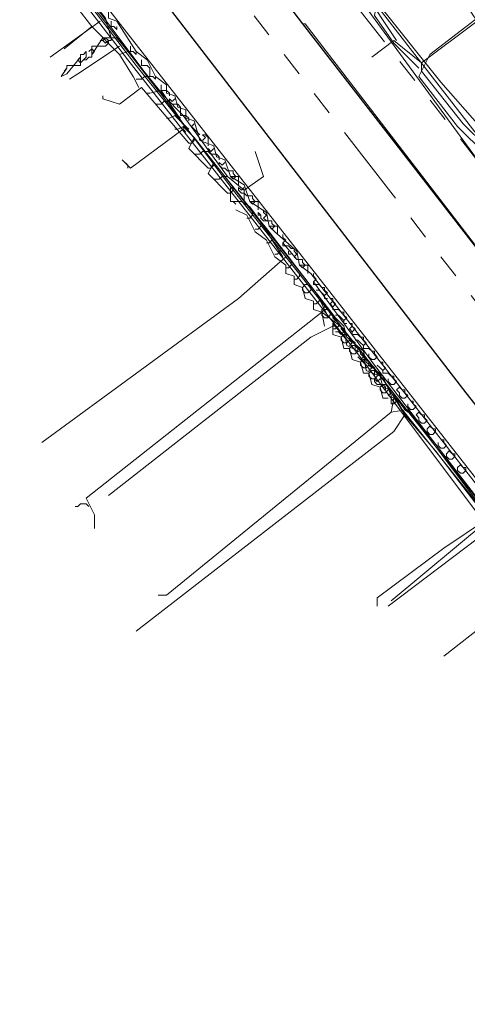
# Model space of a CAD drawing. Header units: metres. Extents: x 196942 to 197892, y 354692 to 355693.
# Tile 37 of 55: x 197413 to 197445, y 355058 to 355129. Entities that reach past the tile are written whole.
import ezdxf
from ezdxf.lldxf.tags import DXFTag

# ---------------------------------------------------------------- set-up
doc = ezdxf.new("R2010")
doc.units = ezdxf.units.M
doc.linetypes.add('RI-GWA', pattern=[18.45, 6, -1.8, 1.75, -1.8, 1.75, -1.8, 1.75, -1.8])
for name, color, linetype, lineweight in [('B-OI-KL-DATA_Orientatieverzoek_KPN_0000546663-G', 90, 'KL-DATA-N', 18), ('B-OI-KL-DATA_Orientatieverzoek_Ziggo BV_0000546674-G', 90, 'KL-DATA-N', 18), ('B-OI-KL-ET_LS_Orientatieverzoek_Enexis_0000729946-G', 190, 'KL-LS-N', 18), ('B-OI-KL-ET_MS_Orientatieverzoek_Enexis_0000729946-G', 130, 'KL-MS-N', 18), ('B-OI-KL-GAS_HD_Orientatieverzoek_Enexis_0000729946-G', 30, 'KL-GAS-HD-N', 18), ('B-OI-KL-GAS_LD_Orientatieverzoek_Enexis_0000729946-G', 50, 'KL-GAS-LD-N', 18), ('B-OI-KL-WATER_Orientatieverzoek_Nv WML_0000578862-G', 170, 'KL-WATER-N', 18), ('B-OI-RI-GWA_Orientatieverzoek_roermond_0000584598-G', 30, 'RI-GWA', 18)]:
    doc.layers.add(name, color=color, linetype=linetype, lineweight=lineweight)
doc.layers.add('V-OI-KL-VERVALLEN_LEIDING-G', color=10, linetype='ZIGZAG')
doc.styles.get("Standard").update_dxf_attribs({"font": 'arial.ttf'})
tags = doc.linetypes.add('KL-DATA-N', pattern='A,4,-1,[101,NLCS.SHX,S=0.5,R=0,X=0,Y=0],-1,4,-1,["D",Standard,S=1,R=0,X=-0.25,Y=-0.5],-1.5', length=12.5).pattern_tags.tags
tags[18] = DXFTag(74, 10)
tags = doc.linetypes.add('KL-GAS-HD-N', pattern='A,4,-1,[69,NLCS.SHX,S=0.5,R=0,X=0,Y=0],-1,4,-1,["H",Standard,S=1,R=0,X=0,Y=-0.5],-2', length=13).pattern_tags.tags
tags[18] = DXFTag(74, 10)
tags = doc.linetypes.add('KL-GAS-LD-N', pattern='A,4,-1,[69,NLCS.SHX,S=0.5,R=0,X=0,Y=0],-1,4,-1,["L",Standard,S=1,R=0,X=0.25,Y=-0.5],-2', length=13).pattern_tags.tags
tags[18] = DXFTag(74, 10)
tags = doc.linetypes.add('KL-LS-N', pattern='A,4,-1,[103,NLCS.SHX,S=0.75,R=0,X=0,Y=0],-1,4,-1,["L",Standard,S=1,R=0,X=0,Y=-0.5],-2', length=13).pattern_tags.tags
tags[18] = DXFTag(74, 10)
tags = doc.linetypes.add('KL-MS-N', pattern='A,4,-1,[103,NLCS.SHX,S=0.75,R=0,X=0,Y=0],-1,4,-1,["M",Standard,S=1,R=0,X=0,Y=-0.5],-2', length=13).pattern_tags.tags
tags[18] = DXFTag(74, 10)
doc.linetypes.add('KL-WATER-N', pattern='A,7,-0.5,[168,NLCS.SHX,S=0.75,R=0,X=0.75,Y=0],-2', length=9.5)
doc.linetypes.add('ZIGZAG', pattern='A,0.00254,-5.08,[131,ltypeshp.shx,S=5.08,R=0,X=-5.08,Y=0],-10.16,[131,ltypeshp.shx,S=5.08,R=180,X=5.08,Y=0],-5.08', length=20.32254)

msp = doc.modelspace()

# ---------------------------------------------------------------- linework, layer by layer
at = {"layer": 'B-OI-KL-DATA_Orientatieverzoek_KPN_0000546663-G', "flags": 128}
for points in [[(197457.90316, 355104.68452), (197457.50308, 355104.88456), (197457.30304, 355106.0848), (197454.70252, 355108.68532), (197420.89576, 355152.29404), (197420.29564, 355154.49448), (197420.0956, 355157.095), (197411.89396, 355167.097), (197410.89376, 355168.29724), (197410.69372, 355168.89736), (197409.89356, 355169.29744), (197410.49368, 355169.29744), (197409.89356, 355169.29744)], [(197446.1008, 355092.48208), (197437.099, 355104.48448), (197420.49568, 355125.68872), (197407.69312, 355142.29204), (197406.89296, 355142.89216), (197407.49308, 355142.89216), (197407.49308, 355142.49208)], [(197424.49648, 355120.68772), (197424.49648, 355120.88776)], [(197420.49568, 355118.0872), (197420.0956, 355118.48728), (197420.69572, 355117.88716), (197424.49648, 355120.68772)], [(197424.49648, 355120.68772), (197424.69652, 355120.48768)], [(197420.49568, 355118.0872), (197420.49568, 355117.88716)], [(197474.1064, 355057.67512), (197473.30624, 355058.0752), (197454.70252, 355081.87996), (197446.30084, 355092.48208), (197443.30024, 355090.48168), (197438.49928, 355086.88096), (197438.49928, 355086.28084)]]:
    msp.add_lwpolyline(points, dxfattribs=at)
at = {"layer": 'B-OI-KL-DATA_Orientatieverzoek_Ziggo BV_0000546674-G', "flags": 128}
for points in [[(197422.69612, 355123.48828), (197395.69072, 355158.29524), (197365.88476, 355196.70292), (197364.48448, 355197.90316), (197363.88436, 355198.50328), (197362.084, 355197.30304)], [(197445.90076, 355120.88776), (197443.1002, 355124.0884), (197438.29924, 355130.0896), (197433.89836, 355135.69072), (197428.49728, 355142.29204), (197428.89736, 355143.0922), (197433.0982, 355146.29284)], [(197417.89516, 355128.0892), (197412.49408, 355135.0906), (197409.0934, 355132.69012), (197407.89316, 355132.89016), (197406.89296, 355133.89036), (197403.49228, 355131.48988)], [(197419.89556, 355126.0888), (197417.89516, 355128.0892), (197415.89476, 355126.48888)], [(197421.29584, 355123.68832), (197420.89576, 355124.48848), (197419.89556, 355126.0888), (197420.49568, 355126.28884)], [(197420.49568, 355126.28884), (197420.69572, 355126.28884)], [(197421.29584, 355124.28844), (197421.0958, 355124.28844)], [(197421.29584, 355124.28844), (197421.49588, 355124.28844), (197421.69592, 355124.48848), (197421.89596, 355124.48848)], [(197421.89596, 355124.48848), (197422.096, 355124.48848)], [(197424.89656, 355119.68752), (197421.49588, 355123.68832), (197419.89556, 355122.48808), (197418.69532, 355122.88816), (197418.69532, 355123.0882)], [(197422.096, 355123.28824), (197421.89596, 355123.28824)], [(197424.0964, 355121.68792), (197422.89616, 355123.48828), (197422.096, 355123.28824)], [(197422.69612, 355123.48828), (197422.89616, 355123.28824)], [(197422.69612, 355122.48808), (197422.49608, 355122.48808)], [(197422.69612, 355122.48808), (197422.89616, 355122.48808), (197423.0962, 355122.68812), (197423.29624, 355122.68812)], [(197423.29624, 355122.68812), (197423.49628, 355122.68812)], [(197423.49628, 355121.48788), (197423.29624, 355121.48788)], [(197424.69652, 355120.88776), (197423.89636, 355121.68792), (197423.49628, 355121.48788)], [(197424.0964, 355121.68792), (197424.29644, 355121.48788)], [(197425.29664, 355120.0876), (197424.49648, 355120.88776), (197424.0964, 355120.68772)], [(197424.69652, 355120.88776), (197424.89656, 355120.68772)], [(197424.0964, 355120.68772), (197423.89636, 355120.68772)], [(197426.29684, 355117.88716), (197424.89656, 355119.28744), (197425.29664, 355120.0876), (197426.69692, 355118.28724)], [(197424.89656, 355119.68752), (197425.0966, 355119.68752), (197425.29664, 355119.88756), (197425.29664, 355120.0876)], [(197425.49668, 355118.88736), (197425.29664, 355118.88736)], [(197425.49668, 355118.88736), (197425.69672, 355118.88736), (197425.89676, 355119.0874), (197426.0968, 355119.0874)], [(197426.0968, 355119.0874), (197426.29684, 355119.0874)], [(197427.69712, 355116.0868), (197426.29684, 355117.48708), (197426.69692, 355118.28724), (197428.0972, 355116.48688)], [(197426.29684, 355117.88716), (197426.49688, 355117.88716), (197426.69692, 355118.0872), (197426.69692, 355118.28724)], [(197426.89696, 355117.087), (197427.097, 355117.087), (197427.29704, 355117.28704), (197427.49708, 355117.28704)], [(197427.49708, 355117.28704), (197427.69712, 355117.28704)], [(197426.89696, 355117.087), (197426.69692, 355117.087)], [(197427.69712, 355116.0868), (197427.89716, 355116.0868), (197428.0972, 355116.28684), (197428.0972, 355116.48688)], [(197439.49948, 355100.88376), (197439.49948, 355101.48388), (197438.89936, 355102.88416), (197437.69912, 355103.88436), (197437.49908, 355104.68452), (197436.29884, 355105.68472), (197436.0988, 355106.48488), (197435.49868, 355107.085), (197434.0984, 355108.88536), (197432.69812, 355110.68572), (197432.098, 355111.48588), (197431.29784, 355112.48608), (197430.69772, 355113.28624), (197429.89756, 355114.28644), (197429.29744, 355115.0866), (197428.69732, 355115.48668), (197427.89716, 355115.48668), (197427.89716, 355116.48688), (197428.0972, 355116.48688), (197428.89736, 355115.48668)], [(197428.29724, 355115.28664), (197428.0972, 355115.48668)], [(197428.89736, 355115.48668), (197429.0974, 355115.28664)], [(197434.69852, 355106.48488), (197434.49848, 355107.48508), (197433.89836, 355107.68512), (197433.89836, 355108.28524), (197433.29824, 355108.48528), (197433.0982, 355109.28544), (197432.49808, 355109.48548), (197432.49808, 355110.0856), (197431.89796, 355110.28564), (197431.89796, 355110.88576), (197431.0978, 355111.48588), (197430.49768, 355112.68612), (197429.69752, 355113.28624), (197429.0974, 355114.48648), (197428.29724, 355114.88656)], [(197429.0974, 355114.28644), (197429.29744, 355114.28644), (197429.49748, 355114.48648)], [(197429.49748, 355114.48648), (197429.49748, 355114.68652)], [(197429.69752, 355113.48628), (197429.89756, 355113.48628), (197430.0976, 355113.68632)], [(197430.0976, 355113.68632), (197430.0976, 355113.88636)], [(197430.49768, 355112.48608), (197430.69772, 355112.48608), (197430.89776, 355112.68612)], [(197430.89776, 355112.68612), (197430.89776, 355112.88616)], [(197431.0978, 355111.68592), (197431.29784, 355111.68592), (197431.49788, 355111.88596)], [(197431.49788, 355111.88596), (197431.49788, 355112.086)], [(197431.89796, 355110.68572), (197432.098, 355110.68572), (197432.29804, 355110.88576)], [(197432.29804, 355110.88576), (197432.29804, 355111.0858)], [(197432.49808, 355109.88556), (197432.69812, 355109.88556), (197432.89816, 355110.0856)], [(197432.89816, 355110.0856), (197432.89816, 355110.28564)], [(197433.0982, 355109.28544), (197433.29824, 355109.48548), (197433.49828, 355109.48548)], [(197433.69832, 355109.0854), (197433.69832, 355109.28544), (197433.49828, 355109.48548)], [(197433.29824, 355108.88536), (197433.0982, 355109.0854), (197433.0982, 355109.28544)], [(197433.29824, 355108.88536), (197433.49828, 355108.88536), (197433.69832, 355109.0854)], [(197433.89836, 355108.0852), (197434.0984, 355108.0852), (197434.29844, 355108.28524)], [(197434.29844, 355108.28524), (197434.29844, 355108.48528)], [(197434.49848, 355107.48508), (197434.69852, 355107.68512), (197434.89856, 355107.68512)], [(197434.69852, 355107.085), (197434.49848, 355107.28504), (197434.49848, 355107.48508)], [(197434.69852, 355107.085), (197434.89856, 355107.085), (197435.0986, 355107.28504)], [(197435.0986, 355107.28504), (197435.0986, 355107.48508), (197434.89856, 355107.68512)], [(197435.69872, 355106.48488), (197435.69872, 355106.68492)], [(197439.29944, 355101.28384), (197438.89936, 355101.28384), (197438.69932, 355102.084), (197438.0992, 355102.28404), (197437.89916, 355103.0842), (197437.49908, 355103.0842), (197437.29904, 355103.88436), (197436.69892, 355104.0844), (197436.49888, 355104.88456), (197436.0988, 355104.88456), (197435.89876, 355105.68472), (197435.29864, 355105.88476), (197435.29864, 355106.48488), (197433.69832, 355105.68472), (197419.0954, 355094.28244)], [(197435.29864, 355106.28484), (197435.49868, 355106.28484), (197435.69872, 355106.48488)], [(197435.89876, 355105.68472), (197436.0988, 355105.88476), (197436.29884, 355105.88476)], [(197436.49888, 355105.48468), (197436.49888, 355105.68472), (197436.29884, 355105.88476)], [(197436.0988, 355105.28464), (197435.89876, 355105.48468), (197435.89876, 355105.68472)], [(197436.0988, 355105.28464), (197436.29884, 355105.28464), (197436.49888, 355105.48468)], [(197436.49888, 355104.88456), (197436.69892, 355105.0846), (197436.89896, 355105.0846)], [(197436.69892, 355104.48448), (197436.49888, 355104.68452), (197436.49888, 355104.88456)], [(197436.69892, 355104.48448), (197436.89896, 355104.48448), (197437.099, 355104.68452)], [(197437.099, 355104.68452), (197437.099, 355104.88456), (197436.89896, 355105.0846)], [(197437.29904, 355103.88436), (197437.49908, 355104.0844), (197437.69912, 355104.0844)], [(197437.49908, 355103.48428), (197437.29904, 355103.68432), (197437.29904, 355103.88436)], [(197437.49908, 355103.48428), (197437.69912, 355103.48428), (197437.89916, 355103.68432)], [(197437.89916, 355103.68432), (197437.89916, 355103.88436), (197437.69912, 355104.0844)], [(197437.89916, 355103.0842), (197438.0992, 355103.28424), (197438.29924, 355103.28424)], [(197438.0992, 355102.68412), (197437.89916, 355102.88416), (197437.89916, 355103.0842)], [(197438.49928, 355102.88416), (197438.49928, 355103.0842), (197438.29924, 355103.28424)], [(197438.0992, 355102.68412), (197438.29924, 355102.68412), (197438.49928, 355102.88416)], [(197438.69932, 355102.084), (197438.89936, 355102.28404), (197439.0994, 355102.28404)], [(197439.29944, 355101.88396), (197439.29944, 355102.084), (197439.0994, 355102.28404)], [(197438.89936, 355101.68392), (197438.69932, 355101.88396), (197438.69932, 355102.084)], [(197438.89936, 355101.68392), (197439.0994, 355101.68392), (197439.29944, 355101.88396)], [(197449.90156, 355087.48108), (197449.90156, 355088.0812), (197448.70132, 355089.88156), (197440.69972, 355100.48368), (197439.49948, 355100.28364), (197439.69952, 355101.28384), (197439.89956, 355101.28384), (197440.49968, 355100.48368)], [(197439.49948, 355100.88376), (197439.69952, 355100.88376), (197439.89956, 355101.0838), (197439.69952, 355101.28384)], [(197439.49948, 355100.28364), (197423.29624, 355087.081), (197422.69612, 355087.081)], [(197440.49968, 355100.48368), (197440.69972, 355100.28364)], [(197449.70152, 355087.68112), (197443.30024, 355082.68012)]]:
    msp.add_lwpolyline(points, dxfattribs=at)
at = {"layer": 'B-OI-KL-ET_LS_Orientatieverzoek_Enexis_0000729946-G', "flags": 128}
for points in [[(197419.29544, 355127.28904), (197418.89536, 355128.68932), (197411.69392, 355137.89116), (197406.29284, 355144.89256), (197405.89276, 355145.89276), (197404.69252, 355146.49288), (197401.29184, 355142.49208), (197401.0918, 355142.49208)], [(197439.89956, 355127.089), (197437.49908, 355130.68972), (197441.69992, 355134.29044), (197440.89976, 355135.0906), (197440.89976, 355135.89076)], [(197446.30084, 355119.48748), (197444.70052, 355121.0878), (197441.69992, 355124.88856), (197441.69992, 355125.48868), (197445.70072, 355128.48928), (197444.90056, 355129.68952), (197444.90056, 355130.48968)], [(197428.89736, 355116.28684), (197427.69712, 355117.28704), (197424.49648, 355121.68792), (197423.0962, 355123.0882), (197419.69552, 355127.28904), (197418.69532, 355127.28904), (197417.89516, 355126.0888), (197417.89516, 355126.68892), (197418.49528, 355126.68892)], [(197418.49528, 355126.68892), (197418.89536, 355126.68892), (197419.0954, 355126.88896), (197419.0954, 355127.089), (197418.89536, 355127.28904), (197418.69532, 355127.089)], [(197419.0954, 355127.089), (197419.29544, 355127.089), (197419.29544, 355127.28904)], [(197417.89516, 355126.0888), (197418.0952, 355126.28884), (197417.89516, 355126.48888), (197417.69512, 355126.28884)], [(197418.69532, 355127.089), (197418.49528, 355127.089)], [(197418.69532, 355127.089), (197418.89536, 355126.88896), (197419.0954, 355127.089)], [(197441.69992, 355125.48868), (197439.69952, 355127.089), (197438.0992, 355125.88876)], [(197416.0948, 355124.68852), (197417.095, 355125.88876), (197417.095, 355125.28864), (197416.49488, 355125.28864)], [(197417.095, 355125.48868), (197416.89496, 355125.68872), (197417.095, 355125.88876)], [(197416.89496, 355125.68872), (197417.095, 355125.48868), (197417.29504, 355125.68872)], [(197417.29504, 355125.68872), (197417.49508, 355125.88876), (197417.49508, 355126.28884), (197417.29504, 355126.0888), (197417.095, 355126.0888), (197417.095, 355125.88876)], [(197417.29504, 355125.68872), (197417.49508, 355125.68872), (197417.69512, 355125.88876), (197417.89516, 355125.88876), (197417.89516, 355126.0888)], [(197416.0948, 355124.68852), (197415.69472, 355124.48848), (197416.0948, 355125.0886), (197415.89476, 355124.88856), (197416.0948, 355125.0886)], [(197416.0948, 355125.0886), (197416.0948, 355125.28864), (197416.49488, 355125.28864)], [(197434.89856, 355107.28504), (197434.0984, 355108.88536), (197428.89736, 355115.48668), (197428.89736, 355116.28684), (197430.29764, 355117.28704), (197429.69752, 355119.0874)], [(197448.90136, 355090.0816), (197447.50108, 355091.48188), (197440.29964, 355100.48368), (197439.49948, 355101.88396), (197438.89936, 355102.084), (197438.69932, 355102.88416), (197437.69912, 355103.28424), (197437.49908, 355104.48448), (197436.29884, 355105.0846), (197436.0988, 355106.28484), (197434.49848, 355107.48508), (197417.49508, 355094.0824), (197418.0952, 355092.88216), (197418.0952, 355091.88196)], [(197434.49848, 355107.48508), (197434.49848, 355107.68512), (197434.69852, 355107.88516)], [(197435.29864, 355107.085), (197435.29864, 355107.28504)], [(197435.29864, 355106.68492), (197435.49868, 355106.88496), (197435.29864, 355107.085)], [(197436.29884, 355105.48468), (197435.29864, 355106.68492)], [(197435.49868, 355106.48488), (197435.29864, 355106.48488), (197435.29864, 355106.68492)], [(197435.69872, 355106.0848), (197435.49868, 355106.0848)], [(197435.89876, 355106.28484), (197435.89876, 355106.48488), (197435.69872, 355106.48488)], [(197435.69872, 355106.0848), (197435.89876, 355105.88476), (197436.0988, 355106.0848)], [(197435.89876, 355105.88476), (197436.0988, 355106.0848), (197435.89876, 355106.28484)], [(197436.89896, 355104.68452), (197436.89896, 355105.28464), (197436.69892, 355105.48468), (197436.49888, 355105.48468), (197436.69892, 355105.28464), (197436.49888, 355105.0846)], [(197437.29904, 355104.48448), (197437.29904, 355104.68452)], [(197437.29904, 355104.0844), (197437.49908, 355104.28444), (197437.29904, 355104.48448)], [(197437.69912, 355103.68432), (197437.099, 355104.28444)], [(197437.099, 355104.28444), (197437.29904, 355104.0844), (197437.49908, 355104.28444)], [(197438.29924, 355102.88416), (197438.29924, 355103.48428), (197438.0992, 355103.68432), (197437.89916, 355103.68432), (197438.0992, 355103.48428), (197437.89916, 355103.28424)], [(197438.89936, 355102.28404), (197438.49928, 355102.28404), (197438.29924, 355102.48408), (197438.29924, 355102.68412), (197438.49928, 355102.48408), (197438.69932, 355102.68412)], [(197439.0994, 355101.88396), (197439.0994, 355102.084), (197438.89936, 355102.28404)], [(197439.69952, 355101.28384), (197439.29944, 355101.48388), (197439.49948, 355101.68392)], [(197417.49508, 355093.68232), (197417.095, 355093.68232), (197416.89496, 355093.48228), (197416.69492, 355093.48228)], [(197417.49508, 355093.68232), (197417.69512, 355093.48228)], [(197446.50088, 355092.48208), (197439.49948, 355086.68092)]]:
    msp.add_lwpolyline(points, dxfattribs=at)
at = {"layer": 'B-OI-KL-ET_MS_Orientatieverzoek_Enexis_0000729946-G', "flags": 128}
for points in [[(197427.89716, 355117.28704), (197427.49708, 355118.48728), (197426.89696, 355118.68732), (197426.69692, 355119.48748), (197425.69672, 355119.88756), (197425.29664, 355121.28784), (197424.69652, 355121.48788), (197424.69652, 355122.088), (197424.0964, 355122.28804), (197423.89636, 355123.0882), (197423.29624, 355123.28824), (197423.29624, 355123.88836), (197422.49608, 355124.48848), (197421.89596, 355125.68872), (197421.0958, 355126.28884), (197419.69552, 355128.48928), (197419.0954, 355128.68932), (197419.0954, 355129.28944), (197418.29524, 355129.88956), (197417.69512, 355131.0898), (197416.89496, 355131.68992), (197416.29484, 355132.89016), (197415.49468, 355133.49028), (197414.89456, 355134.69052), (197414.0944, 355135.29064), (197413.49428, 355136.49088), (197412.89416, 355136.69092), (197412.69412, 355137.49108), (197412.094, 355137.69112), (197411.89396, 355138.49128), (197410.89376, 355138.89136), (197410.49368, 355140.29164), (197409.49348, 355140.69172), (197409.0934, 355142.092), (197408.0932, 355142.49208), (197407.89316, 355143.69232), (197406.69292, 355144.29244), (197406.49288, 355145.49268), (197405.29264, 355146.0928), (197405.0926, 355147.29304), (197403.89236, 355147.89316), (197403.69232, 355149.0934), (197401.89196, 355150.69372), (197402.49208, 355150.69372), (197402.49208, 355150.0936)], [(197419.69552, 355128.0892), (197419.69552, 355127.88916), (197419.49548, 355128.0892), (197419.29544, 355128.0892), (197419.29544, 355128.48928)], [(197421.0958, 355126.28884), (197421.0958, 355126.0888), (197420.89576, 355126.28884), (197420.69572, 355126.28884), (197420.69572, 355126.68892)], [(197421.89596, 355125.28864), (197421.49588, 355125.28864), (197421.49588, 355125.68872)], [(197422.096, 355124.88856), (197422.096, 355125.0886), (197421.89596, 355125.28864)], [(197422.49608, 355124.48848), (197422.49608, 355124.28844), (197422.29604, 355124.48848), (197422.096, 355124.48848), (197422.096, 355124.88856)], [(197423.29624, 355123.48828), (197422.89616, 355123.48828), (197422.89616, 355123.88836)], [(197423.49628, 355123.0882), (197423.49628, 355123.28824), (197423.29624, 355123.48828)], [(197424.0964, 355122.48808), (197423.69632, 355122.48808), (197423.49628, 355122.68812), (197423.49628, 355122.88816), (197423.69632, 355122.68812), (197423.89636, 355122.88816)], [(197424.29644, 355122.088), (197424.29644, 355122.28804), (197424.0964, 355122.48808)], [(197424.69652, 355121.68792), (197424.29644, 355121.68792), (197424.29644, 355122.088)], [(197424.89656, 355121.28784), (197424.89656, 355121.48788), (197424.69652, 355121.68792)], [(197425.69672, 355120.28764), (197425.0966, 355120.88776), (197425.29664, 355121.0878)], [(197426.29684, 355119.48748), (197426.29684, 355120.0876), (197426.0968, 355120.28764), (197425.89676, 355120.28764), (197426.0968, 355120.0876), (197425.89676, 355119.88756)], [(197426.89696, 355118.88736), (197426.49688, 355118.88736), (197426.29684, 355119.0874), (197426.29684, 355119.28744), (197426.49688, 355119.0874), (197426.69692, 355119.28744)], [(197427.097, 355118.48728), (197427.097, 355118.68732), (197426.89696, 355118.88736)], [(197427.69712, 355117.68712), (197427.49708, 355117.88716), (197427.29704, 355117.88716), (197427.097, 355118.0872), (197427.097, 355118.28724), (197427.29704, 355118.0872), (197427.49708, 355118.28724)], [(197428.0972, 355117.48708), (197428.0972, 355117.68712), (197427.69712, 355117.68712)], [(197429.29744, 355115.48668), (197428.89736, 355116.68692), (197427.89716, 355117.28704), (197428.49728, 355117.28704), (197428.49728, 355116.68692)], [(197427.89716, 355117.28704), (197428.0972, 355117.087), (197428.29724, 355117.28704)], [(197428.0972, 355117.087), (197428.29724, 355117.28704), (197428.0972, 355117.48708)], [(197429.0974, 355115.88676), (197428.89736, 355116.0868), (197428.69732, 355116.0868), (197428.49728, 355116.28684), (197428.49728, 355116.48688), (197428.69732, 355116.28684), (197428.89736, 355116.48688)], [(197429.49748, 355115.68672), (197429.49748, 355115.88676), (197429.0974, 355115.88676)], [(197430.69772, 355113.68632), (197430.49768, 355114.68652), (197429.29744, 355115.48668), (197429.89756, 355115.48668), (197429.89756, 355114.88656)], [(197429.29744, 355115.48668), (197429.49748, 355115.28664), (197429.69752, 355115.48668)], [(197429.49748, 355115.28664), (197429.69752, 355115.48668), (197429.49748, 355115.68672)], [(197430.49768, 355114.0864), (197430.29764, 355114.0864), (197430.0976, 355114.28644), (197430.0976, 355114.48648), (197429.89756, 355114.68652), (197429.89756, 355114.48648), (197430.0976, 355114.48648)], [(197430.29764, 355114.68652), (197430.29764, 355114.88656)], [(197430.49768, 355114.0864), (197430.29764, 355114.28644), (197430.49768, 355114.48648), (197430.29764, 355114.68652)], [(197430.89776, 355113.88636), (197430.89776, 355114.0864), (197430.49768, 355114.0864)], [(197432.89816, 355110.88576), (197432.69812, 355111.88596), (197431.0978, 355113.28624), (197430.69772, 355113.68632), (197431.29784, 355113.68632), (197431.29784, 355113.0862)], [(197430.69772, 355113.68632), (197430.89776, 355113.48628), (197431.0978, 355113.68632)], [(197430.89776, 355113.48628), (197431.0978, 355113.68632), (197430.89776, 355113.88636)], [(197431.69792, 355112.88616), (197431.69792, 355113.0862)], [(197431.69792, 355112.48608), (197431.89796, 355112.68612), (197431.69792, 355112.88616)], [(197432.69812, 355111.28584), (197431.69792, 355112.48608)], [(197431.89796, 355112.28604), (197431.69792, 355112.28604), (197431.69792, 355112.48608)], [(197432.29804, 355112.086), (197432.098, 355112.28604), (197431.89796, 355112.28604)], [(197432.29804, 355111.68592), (197432.098, 355111.68592), (197432.098, 355111.88596)], [(197432.49808, 355111.88596), (197432.49808, 355112.086), (197432.29804, 355112.086)], [(197432.69812, 355111.28584), (197432.49808, 355111.48588), (197432.69812, 355111.68592), (197432.49808, 355111.88596)], [(197433.0982, 355111.0858), (197433.0982, 355111.28584), (197432.69812, 355111.28584)], [(197483.50828, 355046.47288), (197481.30784, 355048.67332), (197457.70312, 355079.27944), (197457.103, 355080.47968), (197456.50288, 355080.67972), (197456.30284, 355081.47988), (197455.30264, 355081.87996), (197455.1026, 355083.0802), (197433.69832, 355110.28564), (197432.89816, 355110.88576), (197433.49828, 355110.88576), (197433.49828, 355110.28564)], [(197432.89816, 355110.88576), (197433.0982, 355110.68572), (197433.29824, 355110.88576)], [(197433.0982, 355110.68572), (197433.29824, 355110.88576), (197433.0982, 355111.0858)], [(197433.89836, 355110.0856), (197433.89836, 355110.28564)], [(197433.89836, 355109.68552), (197434.0984, 355109.88556), (197433.89836, 355110.0856)], [(197455.30264, 355082.28004), (197450.90176, 355087.88116), (197450.1016, 355088.48128), (197449.50148, 355089.68152), (197448.70132, 355090.28164), (197447.30104, 355092.48208), (197446.50088, 355093.0822), (197438.29924, 355103.68432), (197433.89836, 355109.68552)], [(197434.0984, 355109.48548), (197433.89836, 355109.48548), (197433.89836, 355109.68552)], [(197434.49848, 355109.28544), (197434.29844, 355109.48548), (197434.0984, 355109.48548)], [(197434.29844, 355109.0854), (197434.0984, 355109.0854)], [(197434.69852, 355108.68532), (197434.49848, 355108.88536), (197434.29844, 355109.0854)], [(197434.69852, 355109.0854), (197434.69852, 355109.28544), (197434.49848, 355109.28544)], [(197434.69852, 355108.68532), (197434.89856, 355108.88536), (197434.69852, 355109.0854)], [(197434.89856, 355108.48528), (197434.69852, 355108.48528), (197434.69852, 355108.68532)], [(197435.29864, 355108.28524), (197435.29864, 355108.48528), (197435.0986, 355108.48528)], [(197435.29864, 355107.88516), (197435.0986, 355108.0852), (197435.29864, 355108.28524)], [(197435.29864, 355107.88516), (197435.49868, 355108.0852), (197435.29864, 355108.28524)], [(197435.49868, 355107.68512), (197435.29864, 355107.68512), (197435.29864, 355107.88516)], [(197435.89876, 355107.48508), (197435.69872, 355107.68512), (197435.49868, 355107.68512)], [(197435.69872, 355107.28504), (197435.49868, 355107.28504)], [(197436.0988, 355106.88496), (197435.89876, 355107.085), (197435.69872, 355107.28504)], [(197436.0988, 355107.28504), (197436.0988, 355107.48508), (197435.89876, 355107.48508)], [(197436.0988, 355106.88496), (197436.29884, 355107.085), (197436.0988, 355107.28504)], [(197436.29884, 355106.68492), (197436.0988, 355106.68492), (197436.0988, 355106.88496)], [(197436.69892, 355106.48488), (197436.69892, 355106.68492), (197436.49888, 355106.68492)], [(197436.69892, 355106.0848), (197436.49888, 355106.28484), (197436.69892, 355106.48488)], [(197436.69892, 355106.0848), (197436.89896, 355106.28484), (197436.69892, 355106.48488)], [(197436.89896, 355105.88476), (197436.69892, 355105.88476), (197436.69892, 355106.0848)], [(197437.29904, 355105.68472), (197437.099, 355105.88476), (197436.89896, 355105.88476)], [(197437.099, 355105.48468), (197436.89896, 355105.48468)], [(197437.49908, 355105.0846), (197437.29904, 355105.28464), (197437.099, 355105.48468)], [(197437.49908, 355105.48468), (197437.49908, 355105.68472), (197437.29904, 355105.68472)], [(197437.49908, 355105.0846), (197437.69912, 355105.28464), (197437.49908, 355105.48468)], [(197437.69912, 355104.88456), (197437.49908, 355104.88456), (197437.49908, 355105.0846)], [(197438.0992, 355104.68452), (197437.89916, 355104.88456), (197437.69912, 355104.88456)], [(197438.0992, 355104.0844), (197437.89916, 355104.28444), (197437.89916, 355104.48448)], [(197438.29924, 355104.48448), (197438.29924, 355104.68452), (197438.0992, 355104.68452)], [(197438.0992, 355104.0844), (197438.29924, 355104.0844), (197438.49928, 355104.28444), (197438.29924, 355104.48448)], [(197438.89936, 355103.28424), (197438.69932, 355103.48428), (197438.49928, 355103.68432)], [(197438.89936, 355103.68432), (197438.89936, 355103.88436), (197438.69932, 355103.88436)], [(197438.89936, 355103.28424), (197439.0994, 355103.48428), (197438.89936, 355103.68432)], [(197439.0994, 355103.0842), (197438.89936, 355103.0842), (197438.89936, 355103.28424)], [(197439.49948, 355102.88416), (197439.29944, 355103.0842), (197439.0994, 355103.0842)], [(197439.49948, 355102.28404), (197439.29944, 355102.48408), (197439.29944, 355102.68412)], [(197439.69952, 355102.68412), (197439.69952, 355102.88416), (197439.49948, 355102.88416)], [(197439.49948, 355102.28404), (197439.69952, 355102.28404), (197439.89956, 355102.48408), (197439.69952, 355102.68412)], [(197440.0996, 355101.68392), (197439.89956, 355101.88396), (197440.0996, 355102.084), (197440.29964, 355101.88396)], [(197440.29964, 355101.28384), (197440.0996, 355101.48388), (197440.0996, 355101.68392)], [(197440.49968, 355101.68392), (197440.49968, 355101.88396), (197440.29964, 355101.88396)], [(197440.29964, 355101.28384), (197440.49968, 355101.28384), (197440.69972, 355101.48388), (197440.49968, 355101.68392)], [(197440.89976, 355100.48368), (197440.69972, 355100.68372), (197440.69972, 355100.88376)], [(197441.0998, 355100.88376), (197441.0998, 355101.0838), (197440.89976, 355101.0838)], [(197440.89976, 355100.48368), (197441.0998, 355100.48368), (197441.29984, 355100.68372), (197441.0998, 355100.88376)], [(197441.49988, 355099.88356), (197441.29984, 355100.0836), (197441.49988, 355100.28364), (197441.69992, 355100.0836)], [(197441.69992, 355099.48348), (197441.49988, 355099.68352), (197441.49988, 355099.88356)], [(197441.89996, 355099.88356), (197441.89996, 355100.0836), (197441.69992, 355100.0836)], [(197441.69992, 355099.48348), (197441.89996, 355099.48348), (197442.1, 355099.68352), (197441.89996, 355099.88356)], [(197442.1, 355099.0834), (197442.30004, 355099.28344), (197442.50008, 355099.0834)], [(197442.30004, 355098.68332), (197442.1, 355098.88336), (197442.1, 355099.0834)], [(197442.30004, 355098.68332), (197442.50008, 355098.68332), (197442.70012, 355098.88336)], [(197442.70012, 355098.88336), (197442.70012, 355099.0834), (197442.50008, 355099.0834)], [(197443.1002, 355097.68312), (197442.90016, 355097.88316), (197442.90016, 355098.0832)], [(197443.30024, 355098.0832), (197443.30024, 355098.28324), (197443.1002, 355098.28324)], [(197443.1002, 355097.68312), (197443.30024, 355097.68312), (197443.50028, 355097.88316), (197443.30024, 355098.0832)], [(197443.50028, 355097.28304), (197443.70032, 355097.48308), (197443.90036, 355097.28304)], [(197443.70032, 355096.88296), (197443.50028, 355097.083), (197443.50028, 355097.28304)], [(197444.1004, 355097.083), (197444.1004, 355097.28304), (197443.90036, 355097.28304)], [(197443.70032, 355096.88296), (197443.90036, 355096.88296), (197444.1004, 355097.083)], [(197444.30044, 355096.28284), (197444.50048, 355096.48288), (197444.70052, 355096.28284)], [(197444.50048, 355095.88276), (197444.30044, 355096.0828), (197444.30044, 355096.28284)], [(197444.50048, 355095.88276), (197444.70052, 355095.88276), (197444.90056, 355096.0828)], [(197444.90056, 355096.0828), (197444.90056, 355096.28284), (197444.70052, 355096.28284)]]:
    msp.add_lwpolyline(points, dxfattribs=at)
at = {"layer": 'B-OI-KL-GAS_HD_Orientatieverzoek_Enexis_0000729946-G', "flags": 128}
msp.add_lwpolyline([(197452.30204, 354808.42528), (197451.70192, 354812.82616), (197547.52108, 354827.62912), (197569.52548, 354832.83016), (197578.32724, 354836.63092), (197584.92856, 354840.83176), (197616.1348, 354866.63692), (197615.93476, 354876.43888), (197542.12, 354971.0578), (197522.116, 354996.66292), (197506.1128, 355017.66712), (197461.1038, 355075.0786), (197446.90096, 355093.88236), (197407.69312, 355143.89236), (197345.68072, 355223.50828), (197344.68052, 355223.50828), (197343.88036, 355222.30804), (197343.88036, 355222.90816), (197344.48048, 355222.90816)], dxfattribs=at)
at = {"layer": 'B-OI-KL-GAS_LD_Orientatieverzoek_Enexis_0000729946-G', "flags": 128}
for points in [[(197638.53928, 354853.23424), (197637.73912, 354854.83456), (197623.1362, 354872.83816), (197567.125, 354945.0526), (197542.52008, 354976.25884), (197480.30764, 355056.67492), (197444.90056, 355101.68392), (197423.89636, 355128.88936), (197410.69372, 355146.0928), (197371.0858, 355196.90296), (197371.48588, 355197.70312), (197376.48688, 355201.50388), (197386.68892, 355188.90136), (197433.0982, 355128.28924), (197433.29824, 355128.28924), (197477.30704, 355071.0778), (197472.50608, 355067.27704)], [(197431.69792, 355111.48588), (197429.89756, 355114.28644), (197421.0958, 355125.28864), (197410.0936, 355139.69152), (197405.49268, 355145.69272), (197401.0918, 355142.69212)], [(197441.49988, 355125.0886), (197439.69952, 355126.88896), (197438.29924, 355128.88936), (197438.69932, 355130.88976), (197443.90036, 355134.89056)], [(197446.30084, 355118.88736), (197444.30044, 355120.88776), (197441.49988, 355124.48848), (197442.30004, 355126.0888), (197447.50108, 355130.0896)], [(197418.49528, 355128.48928), (197414.89456, 355125.88876)], [(197419.89556, 355126.68892), (197416.89496, 355124.68852), (197416.29484, 355124.28844)], [(197440.49968, 355100.0836), (197438.89936, 355102.68412), (197431.89796, 355111.48588), (197428.49728, 355108.48528), (197414.29444, 355098.0832)], [(197452.50208, 355084.48048), (197451.30184, 355086.28084), (197442.70012, 355097.48308), (197440.49968, 355100.0836), (197439.69952, 355098.88336), (197421.0958, 355084.48048)], [(197446.70092, 355091.88196), (197439.29944, 355086.28084)]]:
    msp.add_lwpolyline(points, dxfattribs=at)
at = {"layer": 'B-OI-KL-WATER_Orientatieverzoek_Nv WML_0000578862-G', "flags": 128}
for points in [[(197572.52608, 354931.0498), (197558.32324, 354949.45348), (197527.91716, 354988.26124), (197492.91016, 355035.87076), (197485.50868, 355043.27224), (197471.90596, 355060.87576), (197428.0972, 355116.28684), (197410.69372, 355139.49148), (197404.29244, 355146.69292), (197357.48308, 355207.90516), (197339.67952, 355232.51008), (197350.88176, 355240.91176), (197363.0842, 355224.30844), (197363.88436, 355224.50848), (197363.0842, 355227.109), (197361.68392, 355229.1094), (197371.68592, 355236.51088), (197396.0908, 355253.91436), (197407.49308, 355262.31604), (197423.0962, 355274.51848), (197426.49688, 355277.31904), (197428.29724, 355278.71932), (197442.70012, 355286.32084), (197457.30304, 355267.71712), (197458.1032, 355267.71712), (197458.1032, 355267.117), (197457.90316, 355267.31704), (197458.30324, 355267.31704)], [(197495.71072, 355056.0748), (197494.91056, 355056.47488), (197482.70812, 355070.87776), (197456.1028, 355105.88476), (197446.30084, 355117.68712), (197421.89596, 355151.0938), (197417.89516, 355159.0954), (197387.089, 355193.70232), (197363.48428, 355223.90836), (197363.48428, 355224.30844)]]:
    msp.add_lwpolyline(points, dxfattribs=at)
at = {"layer": 'B-OI-RI-GWA_Orientatieverzoek_roermond_0000584598-G', "flags": 128}
msp.add_lwpolyline([(197765.56468, 354704.40448), (197764.76452, 354717.60712), (197756.96296, 354738.0112), (197729.95756, 354785.42068), (197726.95696, 354800.0236), (197688.34924, 354825.62872), (197655.94276, 354846.43288), (197648.74132, 354852.034), (197621.1358, 354882.04), (197413.29424, 355149.89356), (197416.69492, 355149.89356), (197421.69592, 355149.0934), (197491.90996, 355059.47548), (197535.1186, 355099.28344), (197565.1246, 355124.88856), (197513.31424, 355154.69452)], dxfattribs=at)
at = {"layer": 'V-OI-KL-VERVALLEN_LEIDING-G', "ltscale": 0.1, "flags": 128}
for points in [[(197249.26144, 355366.33684), (197256.0628, 355357.135), (197267.96518, 355341.6319), (197279.86756, 355326.1288), (197293.0702, 355309.32544), (197306.0728, 355292.52208), (197326.87696, 355265.71672), (197347.68112, 355238.91136), (197368.88536, 355211.50588), (197369.68552, 355210.50568), (197376.48688, 355201.50388), (197409.89356, 355158.5953), (197433.0982, 355128.28924), (197455.30264, 355099.68352), (197477.30704, 355071.0778), (197502.31204, 355039.67152), (197526.91696, 355008.46528), (197552.92216, 354974.85856), (197578.92736, 354941.25184), (197593.73032, 354921.84796), (197625.33664, 354885.44068), (197647.94116, 354856.63492), (197653.1422, 354849.43348)], [(197371.0858, 355196.90296), (197410.69372, 355146.0928), (197423.89636, 355128.88936), (197444.90056, 355101.68392), (197444.90056, 355101.68392), (197472.99156, 355065.97503), (197480.30764, 355056.67492), (197511.41386, 355016.46688), (197542.52008, 354976.25884), (197567.125, 354945.0526), (197623.1362, 354872.83816), (197637.73912, 354854.83456), (197641.93996, 354849.83356), (197645.74072, 354844.63252), (197647.94116, 354843.23224)]]:
    msp.add_lwpolyline(points, dxfattribs=at)

doc.saveas('drawing.dxf')
